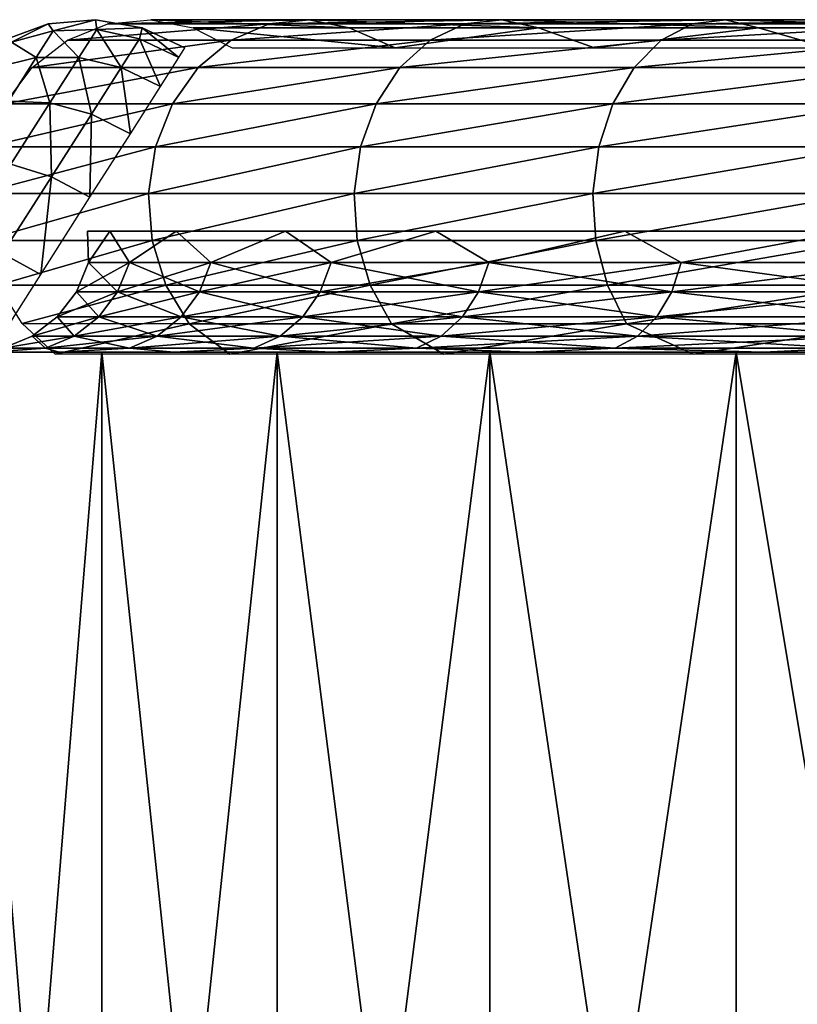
# Model space of a CAD drawing. Header units: millimetres. Extents: x -27 to 27, y -51 to 5.7.
# Tile 40 of 54: x -8.8 to -6.3, y 0.5 to 3.7. Entities that reach past the tile are written whole.
import ezdxf

# ---------------------------------------------------------------- set-up
doc = ezdxf.new("R2010")
doc.units = ezdxf.units.MM
doc.header["$LTSCALE"] = 52.148148
for name, color, linetype in [('19', 7, 'CONTINUOUS'), ('23', 7, 'CONTINUOUS'), ('29', 7, 'CONTINUOUS'), ('52', 7, 'CONTINUOUS'), ('53', 7, 'CONTINUOUS'), ('54', 7, 'CONTINUOUS'), ('55', 7, 'CONTINUOUS')]:
    doc.layers.add(name, color=color, linetype=linetype)

msp = doc.modelspace()

# ---------------------------------------------------------------- linework, layer by layer
at = {"layer": '19', "linetype": 'Continuous'}
for points in [[(-9, 2.65, 3.0414), (-8.5527, -2.85, 4.1353), (-8.5527, 2.65, 4.1354), (-9, 2.65, 3.0414)], [(-9, -2.85, 3.0414), (-8.5527, -2.85, 4.1353), (-9, 2.65, 3.0414), (-9, -2.85, 3.0414)], [(-8.5527, 2.65, 4.1354), (-7.973, -2.85, 5.1654), (-7.973, 2.65, 5.1653), (-8.5527, 2.65, 4.1354)], [(-8.5527, -2.85, 4.1353), (-7.973, -2.85, 5.1654), (-8.5527, 2.65, 4.1354), (-8.5527, -2.85, 4.1353)], [(-7.973, -2.85, 5.1654), (-7.27, -2.85, 6.1153), (-7.973, 2.65, 5.1653), (-7.973, -2.85, 5.1654)], [(-7.973, 2.65, 5.1653), (-7.27, -2.85, 6.1153), (-7.2699, 2.65, 6.1154), (-7.973, 2.65, 5.1653)], [(-7.27, -2.85, 6.1153), (-6.4543, -2.85, 6.9708), (-7.2699, 2.65, 6.1154), (-7.27, -2.85, 6.1153)], [(-7.2699, 2.65, 6.1154), (-6.4543, -2.85, 6.9708), (-6.4543, 2.65, 6.9708), (-7.2699, 2.65, 6.1154)], [(-6.4543, 2.65, 6.9708), (-5.5388, -2.85, 7.7183), (-5.5388, 2.65, 7.7183), (-6.4543, 2.65, 6.9708)], [(-6.4543, -2.85, 6.9708), (-5.5388, -2.85, 7.7183), (-6.4543, 2.65, 6.9708), (-6.4543, -2.85, 6.9708)]]:
    msp.add_3dface(points, dxfattribs=at)
at = {"layer": '23', "linetype": 'Continuous'}
for points in [[(-8.5527, 2.65, -4.1354), (-9, -2.85, -3.0414), (-9, 2.65, -3.0414), (-8.5527, 2.65, -4.1354)], [(-8.5527, -2.85, -4.1353), (-9, -2.85, -3.0414), (-8.5527, 2.65, -4.1354), (-8.5527, -2.85, -4.1353)], [(-7.973, 2.65, -5.1653), (-8.5527, -2.85, -4.1353), (-8.5527, 2.65, -4.1354), (-7.973, 2.65, -5.1653)], [(-7.973, -2.85, -5.1654), (-8.5527, -2.85, -4.1353), (-7.973, 2.65, -5.1653), (-7.973, -2.85, -5.1654)], [(-7.2699, 2.65, -6.1154), (-7.973, -2.85, -5.1654), (-7.973, 2.65, -5.1653), (-7.2699, 2.65, -6.1154)], [(-7.27, -2.85, -6.1153), (-7.973, -2.85, -5.1654), (-7.2699, 2.65, -6.1154), (-7.27, -2.85, -6.1153)], [(-6.4543, 2.65, -6.9708), (-7.27, -2.85, -6.1153), (-7.2699, 2.65, -6.1154), (-6.4543, 2.65, -6.9708)], [(-6.4543, -2.85, -6.9708), (-7.27, -2.85, -6.1153), (-6.4543, 2.65, -6.9708), (-6.4543, -2.85, -6.9708)], [(-5.5388, 2.65, -7.7183), (-6.4543, -2.85, -6.9708), (-6.4543, 2.65, -6.9708), (-5.5388, 2.65, -7.7183)], [(-5.5388, -2.85, -7.7183), (-6.4543, -2.85, -6.9708), (-5.5388, 2.65, -7.7183), (-5.5388, -2.85, -7.7183)]]:
    msp.add_3dface(points, dxfattribs=at)
at = {"layer": '29', "linetype": 'Continuous'}
for points in [[(-8.6, 3.05), (-8.5966, 2.9465, 0.5409), (-8.5264, 3.05, 1.1225), (-8.6, 3.05)], [(-8.5264, 3.05, -1.1225), (-8.5966, 2.9465, -0.5409), (-8.6, 3.05), (-8.5264, 3.05, -1.1225)], [(-8.5966, 2.9465, -0.5409), (-8.5966, 2.9465, 0.5409), (-8.6, 3.05), (-8.5966, 2.9465, -0.5409)], [(-8.5966, 2.9465, 0.5409), (-8.4611, 2.9465, 1.614), (-8.5264, 3.05, 1.1225), (-8.5966, 2.9465, 0.5409)], [(-8.4611, 2.9465, -1.614), (-8.5966, 2.9465, -0.5409), (-8.5264, 3.05, -1.1225), (-8.4611, 2.9465, -1.614)], [(-8.5264, 3.05, 1.1225), (-8.4611, 2.9465, 1.614), (-8.307, 3.05, 2.2258), (-8.5264, 3.05, 1.1225)], [(-8.307, 3.05, -2.2258), (-8.4611, 2.9465, -1.614), (-8.5264, 3.05, -1.1225), (-8.307, 3.05, -2.2258)], [(-8.4611, 2.9465, 1.614), (-8.192, 2.9465, 2.6618), (-8.307, 3.05, 2.2258), (-8.4611, 2.9465, 1.614)], [(-8.192, 2.9465, -2.6618), (-8.4611, 2.9465, -1.614), (-8.307, 3.05, -2.2258), (-8.192, 2.9465, -2.6618)], [(-7.9454, 3.05, -3.2911), (-8.192, 2.9465, -2.6618), (-8.307, 3.05, -2.2258), (-7.9454, 3.05, -3.2911)], [(-8.307, 3.05, 2.2258), (-8.192, 2.9465, 2.6618), (-7.9454, 3.05, 3.2911), (-8.307, 3.05, 2.2258)], [(-8.192, 2.9465, 2.6618), (-7.7938, 2.9465, 3.6675), (-7.9454, 3.05, 3.2911), (-8.192, 2.9465, 2.6618)], [(-7.7938, 2.9465, -3.6675), (-8.192, 2.9465, -2.6618), (-7.9454, 3.05, -3.2911), (-7.7938, 2.9465, -3.6675)], [(-7.4478, 3.05, -4.3), (-7.7938, 2.9465, -3.6675), (-7.9454, 3.05, -3.2911), (-7.4478, 3.05, -4.3)], [(-7.9454, 3.05, 3.2911), (-7.7938, 2.9465, 3.6675), (-7.4478, 3.05, 4.3), (-7.9454, 3.05, 3.2911)], [(-7.2727, 2.9465, -4.6154), (-7.7938, 2.9465, -3.6675), (-7.4478, 3.05, -4.3), (-7.2727, 2.9465, -4.6154)], [(-7.7938, 2.9465, 3.6675), (-7.2727, 2.9465, 4.6154), (-7.4478, 3.05, 4.3), (-7.7938, 2.9465, 3.6675)], [(-6.8228, 3.05, -5.2353), (-7.2727, 2.9465, -4.6154), (-7.4478, 3.05, -4.3), (-6.8228, 3.05, -5.2353)], [(-7.4478, 3.05, 4.3), (-7.2727, 2.9465, 4.6154), (-6.8228, 3.05, 5.2353), (-7.4478, 3.05, 4.3)], [(-6.6369, 2.9465, -5.4905), (-7.2727, 2.9465, -4.6154), (-6.8228, 3.05, -5.2353), (-6.6369, 2.9465, -5.4905)], [(-7.2727, 2.9465, 4.6154), (-6.6369, 2.9465, 5.4905), (-6.8228, 3.05, 5.2353), (-7.2727, 2.9465, 4.6154)], [(-6.0811, 3.05, -6.0811), (-6.6369, 2.9465, -5.4905), (-6.8228, 3.05, -5.2353), (-6.0811, 3.05, -6.0811)], [(-6.8228, 3.05, 5.2353), (-6.6369, 2.9465, 5.4905), (-6.0811, 3.05, 6.0811), (-6.8228, 3.05, 5.2353)], [(-5.8964, 2.9465, -6.2791), (-6.6369, 2.9465, -5.4905), (-6.0811, 3.05, -6.0811), (-5.8964, 2.9465, -6.2791)], [(-6.6369, 2.9465, 5.4905), (-5.8964, 2.9465, 6.2791), (-6.0811, 3.05, 6.0811), (-6.6369, 2.9465, 5.4905)], [(-8.5004, 2.8499, -1.6215), (-8.6366, 2.8499, -0.5434), (-8.4611, 2.9465, -1.614), (-8.5004, 2.8499, -1.6215)], [(-8.5966, 2.9465, -0.5409), (-8.6366, 2.8499, 0.5434), (-8.5966, 2.9465, 0.5409), (-8.5966, 2.9465, -0.5409)], [(-8.6366, 2.8499, 0.5434), (-8.5004, 2.8499, 1.6215), (-8.5966, 2.9465, 0.5409), (-8.6366, 2.8499, 0.5434)], [(-8.4611, 2.9465, -1.614), (-8.6366, 2.8499, -0.5434), (-8.5966, 2.9465, -0.5409), (-8.4611, 2.9465, -1.614)], [(-8.6366, 2.8499, -0.5434), (-8.6366, 2.8499, 0.5434), (-8.5966, 2.9465, -0.5409), (-8.6366, 2.8499, -0.5434)], [(-8.5966, 2.9465, 0.5409), (-8.5004, 2.8499, 1.6215), (-8.4611, 2.9465, 1.614), (-8.5966, 2.9465, 0.5409)], [(-8.2301, 2.8499, -2.6741), (-8.5004, 2.8499, -1.6215), (-8.192, 2.9465, -2.6618), (-8.2301, 2.8499, -2.6741)], [(-8.192, 2.9465, -2.6618), (-8.5004, 2.8499, -1.6215), (-8.4611, 2.9465, -1.614), (-8.192, 2.9465, -2.6618)], [(-8.5004, 2.8499, 1.6215), (-8.2301, 2.8499, 2.6741), (-8.4611, 2.9465, 1.614), (-8.5004, 2.8499, 1.6215)], [(-8.4611, 2.9465, 1.614), (-8.2301, 2.8499, 2.6741), (-8.192, 2.9465, 2.6618), (-8.4611, 2.9465, 1.614)], [(-7.7938, 2.9465, -3.6675), (-8.2301, 2.8499, -2.6741), (-8.192, 2.9465, -2.6618), (-7.7938, 2.9465, -3.6675)], [(-7.83, 2.8499, -3.6845), (-8.2301, 2.8499, -2.6741), (-7.7938, 2.9465, -3.6675), (-7.83, 2.8499, -3.6845)], [(-8.2301, 2.8499, 2.6741), (-7.83, 2.8499, 3.6845), (-8.192, 2.9465, 2.6618), (-8.2301, 2.8499, 2.6741)], [(-8.192, 2.9465, 2.6618), (-7.83, 2.8499, 3.6845), (-7.7938, 2.9465, 3.6675), (-8.192, 2.9465, 2.6618)], [(-7.2727, 2.9465, -4.6154), (-7.83, 2.8499, -3.6845), (-7.7938, 2.9465, -3.6675), (-7.2727, 2.9465, -4.6154)], [(-7.3065, 2.8499, -4.6369), (-7.83, 2.8499, -3.6845), (-7.2727, 2.9465, -4.6154), (-7.3065, 2.8499, -4.6369)], [(-7.83, 2.8499, 3.6845), (-7.3065, 2.8499, 4.6369), (-7.7938, 2.9465, 3.6675), (-7.83, 2.8499, 3.6845)], [(-7.7938, 2.9465, 3.6675), (-7.3065, 2.8499, 4.6369), (-7.2727, 2.9465, 4.6154), (-7.7938, 2.9465, 3.6675)], [(-6.6369, 2.9465, -5.4905), (-7.3065, 2.8499, -4.6369), (-7.2727, 2.9465, -4.6154), (-6.6369, 2.9465, -5.4905)], [(-6.6677, 2.8499, -5.516), (-7.3065, 2.8499, -4.6369), (-6.6369, 2.9465, -5.4905), (-6.6677, 2.8499, -5.516)], [(-7.3065, 2.8499, 4.6369), (-6.6677, 2.8499, 5.516), (-7.2727, 2.9465, 4.6154), (-7.3065, 2.8499, 4.6369)], [(-7.2727, 2.9465, 4.6154), (-6.6677, 2.8499, 5.516), (-6.6369, 2.9465, 5.4905), (-7.2727, 2.9465, 4.6154)], [(-5.8964, 2.9465, -6.2791), (-6.6677, 2.8499, -5.516), (-6.6369, 2.9465, -5.4905), (-5.8964, 2.9465, -6.2791)], [(-5.9238, 2.8499, -6.3082), (-6.6677, 2.8499, -5.516), (-5.8964, 2.9465, -6.2791), (-5.9238, 2.8499, -6.3082)], [(-6.6677, 2.8499, 5.516), (-5.9238, 2.8499, 6.3082), (-6.6369, 2.9465, 5.4905), (-6.6677, 2.8499, 5.516)], [(-6.6369, 2.9465, 5.4905), (-5.9238, 2.8499, 6.3082), (-5.8964, 2.9465, 6.2791), (-6.6369, 2.9465, 5.4905)], [(-8.6366, 2.8499, -0.5434), (-8.7001, 2.767, 0.5474), (-8.6366, 2.8499, 0.5434), (-8.6366, 2.8499, -0.5434)], [(-8.7001, 2.767, 0.5474), (-8.5629, 2.767, 1.6335), (-8.6366, 2.8499, 0.5434), (-8.7001, 2.767, 0.5474)], [(-8.5004, 2.8499, -1.6215), (-8.7001, 2.767, -0.5474), (-8.6366, 2.8499, -0.5434), (-8.5004, 2.8499, -1.6215)], [(-8.7001, 2.767, -0.5474), (-8.7001, 2.767, 0.5474), (-8.6366, 2.8499, -0.5434), (-8.7001, 2.767, -0.5474)], [(-8.5629, 2.767, -1.6335), (-8.7001, 2.767, -0.5474), (-8.5004, 2.8499, -1.6215), (-8.5629, 2.767, -1.6335)], [(-8.6366, 2.8499, 0.5434), (-8.5629, 2.767, 1.6335), (-8.5004, 2.8499, 1.6215), (-8.6366, 2.8499, 0.5434)], [(-8.5629, 2.767, 1.6335), (-8.2907, 2.767, 2.6938), (-8.5004, 2.8499, 1.6215), (-8.5629, 2.767, 1.6335)], [(-8.2301, 2.8499, -2.6741), (-8.5629, 2.767, -1.6335), (-8.5004, 2.8499, -1.6215), (-8.2301, 2.8499, -2.6741)], [(-8.2907, 2.767, -2.6938), (-8.5629, 2.767, -1.6335), (-8.2301, 2.8499, -2.6741), (-8.2907, 2.767, -2.6938)], [(-8.5004, 2.8499, 1.6215), (-8.2907, 2.767, 2.6938), (-8.2301, 2.8499, 2.6741), (-8.5004, 2.8499, 1.6215)], [(-8.2907, 2.767, 2.6938), (-7.8877, 2.767, 3.7116), (-8.2301, 2.8499, 2.6741), (-8.2907, 2.767, 2.6938)], [(-7.83, 2.8499, -3.6845), (-8.2907, 2.767, -2.6938), (-8.2301, 2.8499, -2.6741), (-7.83, 2.8499, -3.6845)], [(-7.8877, 2.767, -3.7116), (-8.2907, 2.767, -2.6938), (-7.83, 2.8499, -3.6845), (-7.8877, 2.767, -3.7116)], [(-8.2301, 2.8499, 2.6741), (-7.8877, 2.767, 3.7116), (-7.83, 2.8499, 3.6845), (-8.2301, 2.8499, 2.6741)], [(-7.8877, 2.767, 3.7116), (-7.3603, 2.767, 4.671), (-7.83, 2.8499, 3.6845), (-7.8877, 2.767, 3.7116)], [(-7.3065, 2.8499, -4.6369), (-7.8877, 2.767, -3.7116), (-7.83, 2.8499, -3.6845), (-7.3065, 2.8499, -4.6369)], [(-7.3603, 2.767, -4.671), (-7.8877, 2.767, -3.7116), (-7.3065, 2.8499, -4.6369), (-7.3603, 2.767, -4.671)], [(-7.83, 2.8499, 3.6845), (-7.3603, 2.767, 4.671), (-7.3065, 2.8499, 4.6369), (-7.83, 2.8499, 3.6845)], [(-6.7168, 2.767, -5.5566), (-7.3603, 2.767, -4.671), (-6.6677, 2.8499, -5.516), (-6.7168, 2.767, -5.5566)], [(-7.3603, 2.767, 4.671), (-6.7168, 2.767, 5.5566), (-7.3065, 2.8499, 4.6369), (-7.3603, 2.767, 4.671)], [(-6.6677, 2.8499, -5.516), (-7.3603, 2.767, -4.671), (-7.3065, 2.8499, -4.6369), (-6.6677, 2.8499, -5.516)], [(-7.3065, 2.8499, 4.6369), (-6.7168, 2.767, 5.5566), (-6.6677, 2.8499, 5.516), (-7.3065, 2.8499, 4.6369)], [(-6.7168, 2.767, 5.5566), (-5.9674, 2.767, 6.3546), (-6.6677, 2.8499, 5.516), (-6.7168, 2.767, 5.5566)], [(-5.9238, 2.8499, -6.3082), (-6.7168, 2.767, -5.5566), (-6.6677, 2.8499, -5.516), (-5.9238, 2.8499, -6.3082)], [(-5.9674, 2.767, -6.3546), (-6.7168, 2.767, -5.5566), (-5.9238, 2.8499, -6.3082), (-5.9674, 2.767, -6.3546)], [(-6.6677, 2.8499, 5.516), (-5.9674, 2.767, 6.3546), (-5.9238, 2.8499, 6.3082), (-6.6677, 2.8499, 5.516)], [(-8.5629, 2.767, -1.6335), (-8.7829, 2.7034, -0.5526), (-8.7001, 2.767, -0.5474), (-8.5629, 2.767, -1.6335)], [(-8.7829, 2.7034, -0.5526), (-8.7829, 2.7034, 0.5526), (-8.7001, 2.767, -0.5474), (-8.7829, 2.7034, -0.5526)], [(-8.6444, 2.7034, -1.649), (-8.7829, 2.7034, -0.5526), (-8.5629, 2.767, -1.6335), (-8.6444, 2.7034, -1.649)], [(-8.7829, 2.7034, 0.5526), (-8.6444, 2.7034, 1.649), (-8.7001, 2.767, 0.5474), (-8.7829, 2.7034, 0.5526)], [(-8.7001, 2.767, -0.5474), (-8.7829, 2.7034, 0.5526), (-8.7001, 2.767, 0.5474), (-8.7001, 2.767, -0.5474)], [(-8.7001, 2.767, 0.5474), (-8.6444, 2.7034, 1.649), (-8.5629, 2.767, 1.6335), (-8.7001, 2.767, 0.5474)], [(-8.2907, 2.767, -2.6938), (-8.6444, 2.7034, -1.649), (-8.5629, 2.767, -1.6335), (-8.2907, 2.767, -2.6938)], [(-8.3696, 2.7034, -2.7194), (-8.6444, 2.7034, -1.649), (-8.2907, 2.767, -2.6938), (-8.3696, 2.7034, -2.7194)], [(-8.6444, 2.7034, 1.649), (-8.3696, 2.7034, 2.7194), (-8.5629, 2.767, 1.6335), (-8.6444, 2.7034, 1.649)], [(-8.5629, 2.767, 1.6335), (-8.3696, 2.7034, 2.7194), (-8.2907, 2.767, 2.6938), (-8.5629, 2.767, 1.6335)], [(-7.8877, 2.767, -3.7116), (-8.3696, 2.7034, -2.7194), (-8.2907, 2.767, -2.6938), (-7.8877, 2.767, -3.7116)], [(-7.9627, 2.7034, -3.747), (-8.3696, 2.7034, -2.7194), (-7.8877, 2.767, -3.7116), (-7.9627, 2.7034, -3.747)], [(-8.3696, 2.7034, 2.7194), (-7.9627, 2.7034, 3.747), (-8.2907, 2.767, 2.6938), (-8.3696, 2.7034, 2.7194)], [(-8.2907, 2.767, 2.6938), (-7.9627, 2.7034, 3.747), (-7.8877, 2.767, 3.7116), (-8.2907, 2.767, 2.6938)], [(-7.3603, 2.767, -4.671), (-7.9627, 2.7034, -3.747), (-7.8877, 2.767, -3.7116), (-7.3603, 2.767, -4.671)], [(-7.4303, 2.7034, -4.7154), (-7.9627, 2.7034, -3.747), (-7.3603, 2.767, -4.671), (-7.4303, 2.7034, -4.7154)], [(-7.9627, 2.7034, 3.747), (-7.4303, 2.7034, 4.7154), (-7.8877, 2.767, 3.7116), (-7.9627, 2.7034, 3.747)], [(-7.8877, 2.767, 3.7116), (-7.4303, 2.7034, 4.7154), (-7.3603, 2.767, 4.671), (-7.8877, 2.767, 3.7116)], [(-6.7168, 2.767, -5.5566), (-7.4303, 2.7034, -4.7154), (-7.3603, 2.767, -4.671), (-6.7168, 2.767, -5.5566)], [(-6.7807, 2.7034, -5.6095), (-7.4303, 2.7034, -4.7154), (-6.7168, 2.767, -5.5566), (-6.7807, 2.7034, -5.6095)], [(-7.4303, 2.7034, 4.7154), (-6.7807, 2.7034, 5.6095), (-7.3603, 2.767, 4.671), (-7.4303, 2.7034, 4.7154)], [(-7.3603, 2.767, 4.671), (-6.7807, 2.7034, 5.6095), (-6.7168, 2.767, 5.5566), (-7.3603, 2.767, 4.671)], [(-5.9674, 2.767, -6.3546), (-6.7807, 2.7034, -5.6095), (-6.7168, 2.767, -5.5566), (-5.9674, 2.767, -6.3546)], [(-6.0242, 2.7034, -6.4151), (-6.7807, 2.7034, -5.6095), (-5.9674, 2.767, -6.3546), (-6.0242, 2.7034, -6.4151)], [(-6.7807, 2.7034, 5.6095), (-6.0242, 2.7034, 6.4151), (-6.7168, 2.767, 5.5566), (-6.7807, 2.7034, 5.6095)], [(-6.7168, 2.767, 5.5566), (-6.0242, 2.7034, 6.4151), (-5.9674, 2.767, 6.3546), (-6.7168, 2.767, 5.5566)], [(-8.7829, 2.7034, -0.5526), (-8.8793, 2.6635, 0.5586), (-8.7829, 2.7034, 0.5526), (-8.7829, 2.7034, -0.5526)], [(-8.8793, 2.6635, 0.5586), (-8.7393, 2.6635, 1.6671), (-8.7829, 2.7034, 0.5526), (-8.8793, 2.6635, 0.5586)], [(-8.6444, 2.7034, -1.649), (-8.8793, 2.6635, -0.5586), (-8.7829, 2.7034, -0.5526), (-8.6444, 2.7034, -1.649)], [(-8.8793, 2.6635, -0.5586), (-8.8793, 2.6635, 0.5586), (-8.7829, 2.7034, -0.5526), (-8.8793, 2.6635, -0.5586)], [(-8.7393, 2.6635, -1.6671), (-8.8793, 2.6635, -0.5586), (-8.6444, 2.7034, -1.649), (-8.7393, 2.6635, -1.6671)], [(-8.7829, 2.7034, 0.5526), (-8.7393, 2.6635, 1.6671), (-8.6444, 2.7034, 1.649), (-8.7829, 2.7034, 0.5526)], [(-8.7393, 2.6635, 1.6671), (-8.4614, 2.6635, 2.7493), (-8.6444, 2.7034, 1.649), (-8.7393, 2.6635, 1.6671)], [(-8.3696, 2.7034, -2.7194), (-8.7393, 2.6635, -1.6671), (-8.6444, 2.7034, -1.649), (-8.3696, 2.7034, -2.7194)], [(-8.4614, 2.6635, -2.7493), (-8.7393, 2.6635, -1.6671), (-8.3696, 2.7034, -2.7194), (-8.4614, 2.6635, -2.7493)], [(-8.6444, 2.7034, 1.649), (-8.4614, 2.6635, 2.7493), (-8.3696, 2.7034, 2.7194), (-8.6444, 2.7034, 1.649)], [(-7.9627, 2.7034, -3.747), (-8.4614, 2.6635, -2.7493), (-8.3696, 2.7034, -2.7194), (-7.9627, 2.7034, -3.747)], [(-8.4614, 2.6635, 2.7493), (-8.0501, 2.6635, 3.7881), (-8.3696, 2.7034, 2.7194), (-8.4614, 2.6635, 2.7493)], [(-8.0501, 2.6635, -3.7881), (-8.4614, 2.6635, -2.7493), (-7.9627, 2.7034, -3.747), (-8.0501, 2.6635, -3.7881)], [(-8.3696, 2.7034, 2.7194), (-8.0501, 2.6635, 3.7881), (-7.9627, 2.7034, 3.747), (-8.3696, 2.7034, 2.7194)], [(-8.0501, 2.6635, 3.7881), (-7.5119, 2.6635, 4.7672), (-7.9627, 2.7034, 3.747), (-8.0501, 2.6635, 3.7881)], [(-7.4303, 2.7034, -4.7154), (-8.0501, 2.6635, -3.7881), (-7.9627, 2.7034, -3.747), (-7.4303, 2.7034, -4.7154)], [(-7.5119, 2.6635, -4.7672), (-8.0501, 2.6635, -3.7881), (-7.4303, 2.7034, -4.7154), (-7.5119, 2.6635, -4.7672)], [(-7.9627, 2.7034, 3.747), (-7.5119, 2.6635, 4.7672), (-7.4303, 2.7034, 4.7154), (-7.9627, 2.7034, 3.747)], [(-7.5119, 2.6635, 4.7672), (-6.8552, 2.6635, 5.6711), (-7.4303, 2.7034, 4.7154), (-7.5119, 2.6635, 4.7672)], [(-6.7807, 2.7034, -5.6095), (-7.5119, 2.6635, -4.7672), (-7.4303, 2.7034, -4.7154), (-6.7807, 2.7034, -5.6095)], [(-6.8552, 2.6635, -5.6711), (-7.5119, 2.6635, -4.7672), (-6.7807, 2.7034, -5.6095), (-6.8552, 2.6635, -5.6711)], [(-7.4303, 2.7034, 4.7154), (-6.8552, 2.6635, 5.6711), (-6.7807, 2.7034, 5.6095), (-7.4303, 2.7034, 4.7154)], [(-6.8552, 2.6635, 5.6711), (-6.0903, 2.6635, 6.4855), (-6.7807, 2.7034, 5.6095), (-6.8552, 2.6635, 5.6711)], [(-6.0242, 2.7034, -6.4151), (-6.8552, 2.6635, -5.6711), (-6.7807, 2.7034, -5.6095), (-6.0242, 2.7034, -6.4151)], [(-6.0903, 2.6635, -6.4855), (-6.8552, 2.6635, -5.6711), (-6.0242, 2.7034, -6.4151), (-6.0903, 2.6635, -6.4855)], [(-6.7807, 2.7034, 5.6095), (-6.0903, 2.6635, 6.4855), (-6.0242, 2.7034, 6.4151), (-6.7807, 2.7034, 5.6095)], [(-8.6933, 2.65, 2.3295), (-8.7393, 2.6635, 1.6671), (-8.923, 2.65, 1.1748), (-8.6933, 2.65, 2.3295)], [(-8.7393, 2.6635, 1.6671), (-8.8793, 2.6635, 0.5586), (-8.923, 2.65, 1.1748), (-8.7393, 2.6635, 1.6671)], [(-8.923, 2.65, -1.1748), (-8.7393, 2.6635, -1.6671), (-8.6933, 2.65, -2.3295), (-8.923, 2.65, -1.1748)], [(-8.8793, 2.6635, -0.5586), (-8.7393, 2.6635, -1.6671), (-8.923, 2.65, -1.1748), (-8.8793, 2.6635, -0.5586)], [(-8.4614, 2.6635, 2.7493), (-8.7393, 2.6635, 1.6671), (-8.6933, 2.65, 2.3295), (-8.4614, 2.6635, 2.7493)], [(-8.7393, 2.6635, -1.6671), (-8.4614, 2.6635, -2.7493), (-8.6933, 2.65, -2.3295), (-8.7393, 2.6635, -1.6671)], [(-8.6933, 2.65, -2.3295), (-8.4614, 2.6635, -2.7493), (-8.3149, 2.65, -3.4443), (-8.6933, 2.65, -2.3295)], [(-8.3149, 2.65, 3.4443), (-8.4614, 2.6635, 2.7493), (-8.6933, 2.65, 2.3295), (-8.3149, 2.65, 3.4443)], [(-8.0501, 2.6635, 3.7881), (-8.4614, 2.6635, 2.7493), (-8.3149, 2.65, 3.4443), (-8.0501, 2.6635, 3.7881)], [(-8.4614, 2.6635, -2.7493), (-8.0501, 2.6635, -3.7881), (-8.3149, 2.65, -3.4443), (-8.4614, 2.6635, -2.7493)], [(-7.7941, 2.65, 4.5002), (-8.0501, 2.6635, 3.7881), (-8.3149, 2.65, 3.4443), (-7.7941, 2.65, 4.5002)], [(-8.3149, 2.65, -3.4443), (-8.0501, 2.6635, -3.7881), (-7.7941, 2.65, -4.5002), (-8.3149, 2.65, -3.4443)], [(-7.5119, 2.6635, 4.7672), (-8.0501, 2.6635, 3.7881), (-7.7941, 2.65, 4.5002), (-7.5119, 2.6635, 4.7672)], [(-8.0501, 2.6635, -3.7881), (-7.5119, 2.6635, -4.7672), (-7.7941, 2.65, -4.5002), (-8.0501, 2.6635, -3.7881)], [(-7.14, 2.65, 5.4791), (-7.5119, 2.6635, 4.7672), (-7.7941, 2.65, 4.5002), (-7.14, 2.65, 5.4791)], [(-7.7941, 2.65, -4.5002), (-7.5119, 2.6635, -4.7672), (-7.14, 2.65, -5.4791), (-7.7941, 2.65, -4.5002)], [(-6.8552, 2.6635, 5.6711), (-7.5119, 2.6635, 4.7672), (-7.14, 2.65, 5.4791), (-6.8552, 2.6635, 5.6711)], [(-7.5119, 2.6635, -4.7672), (-6.8552, 2.6635, -5.6711), (-7.14, 2.65, -5.4791), (-7.5119, 2.6635, -4.7672)], [(-6.3637, 2.65, 6.3642), (-6.8552, 2.6635, 5.6711), (-7.14, 2.65, 5.4791), (-6.3637, 2.65, 6.3642)], [(-7.14, 2.65, -5.4791), (-6.8552, 2.6635, -5.6711), (-6.3637, 2.65, -6.3642), (-7.14, 2.65, -5.4791)], [(-6.0903, 2.6635, 6.4855), (-6.8552, 2.6635, 5.6711), (-6.3637, 2.65, 6.3642), (-6.0903, 2.6635, 6.4855)], [(-6.8552, 2.6635, -5.6711), (-6.0903, 2.6635, -6.4855), (-6.3637, 2.65, -6.3642), (-6.8552, 2.6635, -5.6711)], [(-5.4785, 2.65, 7.1404), (-6.0903, 2.6635, 6.4855), (-6.3637, 2.65, 6.3642), (-5.4785, 2.65, 7.1404)], [(-6.3637, 2.65, -6.3642), (-6.0903, 2.6635, -6.4855), (-5.4785, 2.65, -7.1404), (-6.3637, 2.65, -6.3642)]]:
    msp.add_3dface(points, dxfattribs=at)
at = {"layer": '52', "linetype": 'Continuous'}
for points in [[(-8.7299, 3.7358, 1), (-8.7131, 3.7129, 1.3586), (-8.5738, 3.7494, 1), (-8.7299, 3.7358, 1)], [(-8.7131, 3.7129, 1.3586), (-8.5694, 3.717, 1.3745), (-8.5738, 3.7494, 1), (-8.7131, 3.7129, 1.3586)], [(-8.5738, 3.7494, 1), (-8.5694, 3.717, 1.3745), (-8.4196, 3.7222, 1), (-8.5738, 3.7494, 1)], [(-8.877, 3.6822, 1), (-8.8511, 3.6749, 1.3376), (-8.7299, 3.7358, 1), (-8.877, 3.6822, 1)], [(-8.8511, 3.6749, 1.3376), (-8.7131, 3.7129, 1.3586), (-8.7299, 3.7358, 1), (-8.8511, 3.6749, 1.3376)], [(-8.8511, 3.6749, 1.3376), (-8.7695, 3.6244, 1.7059), (-8.7131, 3.7129, 1.3586), (-8.8511, 3.6749, 1.3376)], [(-8.7695, 3.6244, 1.7059), (-8.6283, 3.6245, 1.7373), (-8.7131, 3.7129, 1.3586), (-8.7695, 3.6244, 1.7059)], [(-8.7131, 3.7129, 1.3586), (-8.6283, 3.6245, 1.7373), (-8.5694, 3.717, 1.3745), (-8.7131, 3.7129, 1.3586)], [(-8.6283, 3.6245, 1.7373), (-8.4888, 3.5918, 1.7569), (-8.5694, 3.717, 1.3745), (-8.6283, 3.6245, 1.7373)], [(-8.5694, 3.717, 1.3745), (-8.4283, 3.6867, 1.3845), (-8.4196, 3.7222, 1), (-8.5694, 3.717, 1.3745)], [(-8.5694, 3.717, 1.3745), (-8.4888, 3.5918, 1.7569), (-8.4283, 3.6867, 1.3845), (-8.5694, 3.717, 1.3745)], [(-8.4283, 3.6867, 1.3845), (-8.298, 3.624, 1.3879), (-8.4196, 3.7222, 1), (-8.4283, 3.6867, 1.3845)], [(-8.4196, 3.7222, 1), (-8.298, 3.624, 1.3879), (-8.2776, 3.656, 1), (-8.4196, 3.7222, 1)], [(-8.4888, 3.5918, 1.7569), (-8.359, 3.5283, 1.7636), (-8.4283, 3.6867, 1.3845), (-8.4888, 3.5918, 1.7569)], [(-8.4283, 3.6867, 1.3845), (-8.359, 3.5283, 1.7636), (-8.298, 3.624, 1.3879), (-8.4283, 3.6867, 1.3845)], [(-8.9042, 3.5916, 1.6646), (-8.7695, 3.6244, 1.7059), (-8.8511, 3.6749, 1.3376), (-8.9042, 3.5916, 1.6646)], [(-8.9042, 3.5916, 1.6646), (-8.8613, 3.4804, 2.0261), (-8.7695, 3.6244, 1.7059), (-8.9042, 3.5916, 1.6646)], [(-8.8613, 3.4804, 2.0261), (-8.7241, 3.4741, 2.0717), (-8.7695, 3.6244, 1.7059), (-8.8613, 3.4804, 2.0261)], [(-8.7695, 3.6244, 1.7059), (-8.7241, 3.4741, 2.0717), (-8.6283, 3.6245, 1.7373), (-8.7695, 3.6244, 1.7059)], [(-8.7241, 3.4741, 2.0717), (-8.5871, 3.4374, 2.1002), (-8.6283, 3.6245, 1.7373), (-8.7241, 3.4741, 2.0717)], [(-8.6283, 3.6245, 1.7373), (-8.5871, 3.4374, 2.1002), (-8.4888, 3.5918, 1.7569), (-8.6283, 3.6245, 1.7373)], [(-8.5871, 3.4374, 2.1002), (-8.4583, 3.3725, 2.1098), (-8.4888, 3.5918, 1.7569), (-8.5871, 3.4374, 2.1002)], [(-8.4888, 3.5918, 1.7569), (-8.4583, 3.3725, 2.1098), (-8.359, 3.5283, 1.7636), (-8.4888, 3.5918, 1.7569)], [(-8.8613, 3.4804, 2.0261), (-8.8532, 3.2715, 2.3648), (-8.7241, 3.4741, 2.0717), (-8.8613, 3.4804, 2.0261)], [(-8.8532, 3.2715, 2.3648), (-8.7196, 3.2294, 2.4011), (-8.7241, 3.4741, 2.0717), (-8.8532, 3.2715, 2.3648)], [(-8.7241, 3.4741, 2.0717), (-8.7196, 3.2294, 2.4011), (-8.5871, 3.4374, 2.1002), (-8.7241, 3.4741, 2.0717)], [(-8.7196, 3.2294, 2.4011), (-8.5919, 3.1627, 2.4134), (-8.5871, 3.4374, 2.1002), (-8.7196, 3.2294, 2.4011)], [(-8.5871, 3.4374, 2.1002), (-8.5919, 3.1627, 2.4134), (-8.4583, 3.3725, 2.1098), (-8.5871, 3.4374, 2.1002)], [(-8.8532, 3.2715, 2.3648), (-8.8812, 2.9759, 2.648), (-8.7196, 3.2294, 2.4011), (-8.8532, 3.2715, 2.3648)], [(-8.8812, 2.9759, 2.648), (-8.7549, 2.9069, 2.6625), (-8.7196, 3.2294, 2.4011), (-8.8812, 2.9759, 2.648)], [(-8.7196, 3.2294, 2.4011), (-8.7549, 2.9069, 2.6625), (-8.5919, 3.1627, 2.4134), (-8.7196, 3.2294, 2.4011)], [(-8.8812, 2.9759, 2.648), (-8.9408, 2.6151, 2.8476), (-8.7549, 2.9069, 2.6625), (-8.8812, 2.9759, 2.648)]]:
    msp.add_3dface(points, dxfattribs=at)
at = {"layer": '53', "linetype": 'Continuous'}
for points in [[(-8.7299, 3.7358, 1), (-8.5738, 3.7494, 1), (-8.7299, 3.7358), (-8.7299, 3.7358, 1)], [(-8.7299, 3.7358), (-8.5738, 3.7494, 1), (-8.5738, 3.7494), (-8.7299, 3.7358)], [(-8.5738, 3.7494, 1), (-8.4196, 3.7222, 1), (-8.5738, 3.7494), (-8.5738, 3.7494, 1)], [(-8.5738, 3.7494), (-8.4196, 3.7222, 1), (-8.4196, 3.7222), (-8.5738, 3.7494)], [(-8.877, 3.6822, 1), (-8.7299, 3.7358, 1), (-8.877, 3.6822), (-8.877, 3.6822, 1)], [(-8.877, 3.6822), (-8.7299, 3.7358, 1), (-8.7299, 3.7358), (-8.877, 3.6822)], [(-8.4196, 3.7222, 1), (-8.2776, 3.656, 1), (-8.4196, 3.7222), (-8.4196, 3.7222, 1)], [(-8.4196, 3.7222), (-8.2776, 3.656, 1), (-8.2776, 3.656), (-8.4196, 3.7222)]]:
    msp.add_3dface(points, dxfattribs=at)
at = {"layer": '54', "linetype": 'Continuous'}
for points in [[(-8.7299, 3.7358), (-8.5738, 3.7494), (-8.7299, 3.7358, -2.4853), (-8.7299, 3.7358)], [(-8.7299, 3.7358, -2.4853), (-8.5738, 3.7494), (-8.5738, 3.7494, -2.4853), (-8.7299, 3.7358, -2.4853)], [(-8.5738, 3.7494), (-8.4196, 3.7222), (-8.5738, 3.7494, -2.4853), (-8.5738, 3.7494)], [(-8.5738, 3.7494, -2.4853), (-8.4196, 3.7222), (-8.4196, 3.7222, -2.4853), (-8.5738, 3.7494, -2.4853)], [(-8.877, 3.6822), (-8.7299, 3.7358), (-8.877, 3.6822, -2.4853), (-8.877, 3.6822)], [(-8.877, 3.6822, -2.4853), (-8.7299, 3.7358), (-8.7299, 3.7358, -2.4853), (-8.877, 3.6822, -2.4853)], [(-8.4196, 3.7222), (-8.2776, 3.656), (-8.4196, 3.7222, -2.4853), (-8.4196, 3.7222)], [(-8.4196, 3.7222, -2.4853), (-8.2776, 3.656), (-8.2776, 3.656, -2.4853), (-8.4196, 3.7222, -2.4853)]]:
    msp.add_3dface(points, dxfattribs=at)
at = {"layer": '55', "linetype": 'Continuous'}
for points in [[(-7.9993, 3.7357, -4.3716), (-8.5325, 3.7357, -3.3814), (-7.8665, 3.7494, -4.2894), (-7.9993, 3.7357, -4.3716)], [(-8.5325, 3.7357, -3.3814), (-8.3908, 3.7494, -3.3157), (-7.8665, 3.7494, -4.2894), (-8.5325, 3.7357, -3.3814)], [(-7.8665, 3.7494, -4.2894), (-8.3908, 3.7494, -3.3157), (-7.7351, 3.7222, -4.2082), (-7.8665, 3.7494, -4.2894)], [(-8.3908, 3.7494, -3.3157), (-8.2507, 3.7222, -3.2508), (-7.7351, 3.7222, -4.2082), (-8.3908, 3.7494, -3.3157)], [(-7.3517, 3.7357, -5.291), (-7.9993, 3.7357, -4.3716), (-7.2296, 3.7494, -5.1936), (-7.3517, 3.7357, -5.291)], [(-7.2296, 3.7494, -5.1936), (-7.9993, 3.7357, -4.3716), (-7.8665, 3.7494, -4.2894), (-7.2296, 3.7494, -5.1936)], [(-7.2296, 3.7494, -5.1936), (-7.8665, 3.7494, -4.2894), (-7.1089, 3.7222, -5.0973), (-7.2296, 3.7494, -5.1936)], [(-7.1089, 3.7222, -5.0973), (-7.8665, 3.7494, -4.2894), (-7.7351, 3.7222, -4.2082), (-7.1089, 3.7222, -5.0973)], [(-6.599, 3.7357, -6.1265), (-7.3517, 3.7357, -5.291), (-6.4894, 3.7494, -6.0153), (-6.599, 3.7357, -6.1265)], [(-6.4894, 3.7494, -6.0153), (-7.3517, 3.7357, -5.291), (-7.2296, 3.7494, -5.1936), (-6.4894, 3.7494, -6.0153)], [(-6.4894, 3.7494, -6.0153), (-7.2296, 3.7494, -5.1936), (-6.3811, 3.7222, -5.9052), (-6.4894, 3.7494, -6.0153)], [(-6.3811, 3.7222, -5.9052), (-7.2296, 3.7494, -5.1936), (-7.1089, 3.7222, -5.0973), (-6.3811, 3.7222, -5.9052)], [(-5.7519, 3.7357, -6.8663), (-6.599, 3.7357, -6.1265), (-5.6564, 3.7494, -6.7427), (-5.7519, 3.7357, -6.8663)], [(-5.6564, 3.7494, -6.7427), (-6.599, 3.7357, -6.1265), (-6.4894, 3.7494, -6.0153), (-5.6564, 3.7494, -6.7427)], [(-5.562, 3.7222, -6.6205), (-6.4894, 3.7494, -6.0153), (-6.3811, 3.7222, -5.9052), (-5.562, 3.7222, -6.6205)], [(-5.6564, 3.7494, -6.7427), (-6.4894, 3.7494, -6.0153), (-5.562, 3.7222, -6.6205), (-5.6564, 3.7494, -6.7427)], [(-8.6662, 3.682, -3.4434), (-8.5325, 3.7357, -3.3814), (-7.9993, 3.7357, -4.3716), (-8.6662, 3.682, -3.4434)], [(-8.1246, 3.682, -4.449), (-8.6662, 3.682, -3.4434), (-7.9993, 3.7357, -4.3716), (-8.1246, 3.682, -4.449)], [(-7.7351, 3.7222, -4.2082), (-8.2507, 3.7222, -3.2508), (-7.5829, 3.656, -4.1841), (-7.7351, 3.7222, -4.2082)], [(-8.2507, 3.7222, -3.2508), (-8.122, 3.656, -3.191), (-7.5829, 3.656, -4.1841), (-8.2507, 3.7222, -3.2508)], [(-7.4668, 3.682, -5.3829), (-8.1246, 3.682, -4.449), (-7.3517, 3.7357, -5.291), (-7.4668, 3.682, -5.3829)], [(-7.3517, 3.7357, -5.291), (-8.1246, 3.682, -4.449), (-7.9993, 3.7357, -4.3716), (-7.3517, 3.7357, -5.291)], [(-7.1089, 3.7222, -5.0973), (-7.7351, 3.7222, -4.2082), (-7.5829, 3.656, -4.1841), (-7.1089, 3.7222, -5.0973)], [(-6.9231, 3.656, -5.1013), (-7.1089, 3.7222, -5.0973), (-7.5829, 3.656, -4.1841), (-6.9231, 3.656, -5.1013)], [(-6.7023, 3.682, -6.2315), (-7.4668, 3.682, -5.3829), (-6.599, 3.7357, -6.1265), (-6.7023, 3.682, -6.2315)], [(-6.599, 3.7357, -6.1265), (-7.4668, 3.682, -5.3829), (-7.3517, 3.7357, -5.291), (-6.599, 3.7357, -6.1265)], [(-6.3811, 3.7222, -5.9052), (-7.1089, 3.7222, -5.0973), (-6.9231, 3.656, -5.1013), (-6.3811, 3.7222, -5.9052)], [(-6.153, 3.656, -5.9281), (-6.3811, 3.7222, -5.9052), (-6.9231, 3.656, -5.1013), (-6.153, 3.656, -5.9281)], [(-5.842, 3.682, -6.9828), (-6.7023, 3.682, -6.2315), (-5.7519, 3.7357, -6.8663), (-5.842, 3.682, -6.9828)], [(-5.7519, 3.7357, -6.8663), (-6.7023, 3.682, -6.2315), (-6.599, 3.7357, -6.1265), (-5.7519, 3.7357, -6.8663)], [(-5.562, 3.7222, -6.6205), (-6.3811, 3.7222, -5.9052), (-6.153, 3.656, -5.9281), (-5.562, 3.7222, -6.6205)], [(-8.2337, 3.5919, -4.5165), (-8.7826, 3.5919, -3.4974), (-8.1246, 3.682, -4.449), (-8.2337, 3.5919, -4.5165)], [(-8.7826, 3.5919, -3.4974), (-8.6662, 3.682, -3.4434), (-8.1246, 3.682, -4.449), (-8.7826, 3.5919, -3.4974)], [(-7.4668, 3.682, -5.3829), (-8.2337, 3.5919, -4.5165), (-8.1246, 3.682, -4.449), (-7.4668, 3.682, -5.3829)], [(-7.5672, 3.5919, -5.4629), (-8.2337, 3.5919, -4.5165), (-7.4668, 3.682, -5.3829), (-7.5672, 3.5919, -5.4629)], [(-6.7023, 3.682, -6.2315), (-7.5672, 3.5919, -5.4629), (-7.4668, 3.682, -5.3829), (-6.7023, 3.682, -6.2315)], [(-6.7924, 3.5919, -6.323), (-7.5672, 3.5919, -5.4629), (-6.7023, 3.682, -6.2315), (-6.7924, 3.5919, -6.323)], [(-5.842, 3.682, -6.9828), (-6.7924, 3.5919, -6.323), (-6.7023, 3.682, -6.2315), (-5.842, 3.682, -6.9828)], [(-5.9205, 3.5919, -7.0844), (-6.7924, 3.5919, -6.323), (-5.842, 3.682, -6.9828), (-5.9205, 3.5919, -7.0844)], [(-8.3193, 3.4717, -4.5695), (-8.8739, 3.4717, -3.5397), (-8.2337, 3.5919, -4.5165), (-8.3193, 3.4717, -4.5695)], [(-8.8739, 3.4717, -3.5397), (-8.7826, 3.5919, -3.4974), (-8.2337, 3.5919, -4.5165), (-8.8739, 3.4717, -3.5397)], [(-7.6458, 3.4717, -5.5257), (-8.3193, 3.4717, -4.5695), (-7.5672, 3.5919, -5.4629), (-7.6458, 3.4717, -5.5257)], [(-7.5672, 3.5919, -5.4629), (-8.3193, 3.4717, -4.5695), (-8.2337, 3.5919, -4.5165), (-7.5672, 3.5919, -5.4629)], [(-6.863, 3.4717, -6.3947), (-7.6458, 3.4717, -5.5257), (-6.7924, 3.5919, -6.323), (-6.863, 3.4717, -6.3947)], [(-6.7924, 3.5919, -6.323), (-7.6458, 3.4717, -5.5257), (-7.5672, 3.5919, -5.4629), (-6.7924, 3.5919, -6.323)], [(-5.982, 3.4717, -7.164), (-6.863, 3.4717, -6.3947), (-5.9205, 3.5919, -7.0844), (-5.982, 3.4717, -7.164)], [(-5.9205, 3.5919, -7.0844), (-6.863, 3.4717, -6.3947), (-6.7924, 3.5919, -6.323), (-5.9205, 3.5919, -7.0844)], [(-8.3755, 3.3295, -4.6042), (-8.9338, 3.3295, -3.5675), (-8.3193, 3.4717, -4.5695), (-8.3755, 3.3295, -4.6042)], [(-8.9338, 3.3295, -3.5675), (-8.8739, 3.4717, -3.5397), (-8.3193, 3.4717, -4.5695), (-8.9338, 3.3295, -3.5675)], [(-7.6458, 3.4717, -5.5257), (-8.3755, 3.3295, -4.6042), (-8.3193, 3.4717, -4.5695), (-7.6458, 3.4717, -5.5257)], [(-7.6975, 3.3295, -5.5669), (-8.3755, 3.3295, -4.6042), (-7.6458, 3.4717, -5.5257), (-7.6975, 3.3295, -5.5669)], [(-6.9093, 3.3295, -6.4417), (-7.6975, 3.3295, -5.5669), (-6.863, 3.4717, -6.3947), (-6.9093, 3.3295, -6.4417)], [(-6.863, 3.4717, -6.3947), (-7.6975, 3.3295, -5.5669), (-7.6458, 3.4717, -5.5257), (-6.863, 3.4717, -6.3947)], [(-6.0224, 3.3295, -7.2163), (-6.9093, 3.3295, -6.4417), (-5.982, 3.4717, -7.164), (-6.0224, 3.3295, -7.2163)], [(-5.982, 3.4717, -7.164), (-6.9093, 3.3295, -6.4417), (-6.863, 3.4717, -6.3947), (-5.982, 3.4717, -7.164)], [(-8.9583, 3.1751, -3.5788), (-8.9338, 3.3295, -3.5675), (-8.3755, 3.3295, -4.6042), (-8.9583, 3.1751, -3.5788)], [(-8.3984, 3.1751, -4.6184), (-8.9583, 3.1751, -3.5788), (-8.3755, 3.3295, -4.6042), (-8.3984, 3.1751, -4.6184)], [(-7.7185, 3.1751, -5.5837), (-8.3984, 3.1751, -4.6184), (-7.6975, 3.3295, -5.5669), (-7.7185, 3.1751, -5.5837)], [(-7.6975, 3.3295, -5.5669), (-8.3984, 3.1751, -4.6184), (-8.3755, 3.3295, -4.6042), (-7.6975, 3.3295, -5.5669)], [(-6.9283, 3.1751, -6.4609), (-7.7185, 3.1751, -5.5837), (-6.9093, 3.3295, -6.4417), (-6.9283, 3.1751, -6.4609)], [(-6.9093, 3.3295, -6.4417), (-7.7185, 3.1751, -5.5837), (-7.6975, 3.3295, -5.5669), (-6.9093, 3.3295, -6.4417)], [(-6.0224, 3.3295, -7.2163), (-6.9283, 3.1751, -6.4609), (-6.9093, 3.3295, -6.4417), (-6.0224, 3.3295, -7.2163)], [(-6.0389, 3.1751, -7.2376), (-6.9283, 3.1751, -6.4609), (-6.0224, 3.3295, -7.2163), (-6.0389, 3.1751, -7.2376)], [(-8.9456, 3.0189, -3.573), (-8.9583, 3.1751, -3.5788), (-8.3984, 3.1751, -4.6184), (-8.9456, 3.0189, -3.573)], [(-8.3866, 3.0189, -4.611), (-8.9456, 3.0189, -3.573), (-8.3984, 3.1751, -4.6184), (-8.3866, 3.0189, -4.611)], [(-7.7185, 3.1751, -5.5837), (-8.3866, 3.0189, -4.611), (-8.3984, 3.1751, -4.6184), (-7.7185, 3.1751, -5.5837)], [(-7.7076, 3.0189, -5.575), (-8.3866, 3.0189, -4.611), (-7.7185, 3.1751, -5.5837), (-7.7076, 3.0189, -5.575)], [(-6.9283, 3.1751, -6.4609), (-7.7076, 3.0189, -5.575), (-7.7185, 3.1751, -5.5837), (-6.9283, 3.1751, -6.4609)], [(-6.9185, 3.0189, -6.451), (-7.7076, 3.0189, -5.575), (-6.9283, 3.1751, -6.4609), (-6.9185, 3.0189, -6.451)], [(-6.0389, 3.1751, -7.2376), (-6.9185, 3.0189, -6.451), (-6.9283, 3.1751, -6.4609), (-6.0389, 3.1751, -7.2376)], [(-6.0304, 3.0189, -7.2265), (-6.9185, 3.0189, -6.451), (-6.0389, 3.1751, -7.2376), (-6.0304, 3.0189, -7.2265)], [(-8.8967, 2.8717, -3.5503), (-8.9456, 3.0189, -3.573), (-8.3866, 3.0189, -4.611), (-8.8967, 2.8717, -3.5503)], [(-8.3407, 2.8717, -4.5827), (-8.8967, 2.8717, -3.5503), (-8.3866, 3.0189, -4.611), (-8.3407, 2.8717, -4.5827)], [(-7.7076, 3.0189, -5.575), (-8.3407, 2.8717, -4.5827), (-8.3866, 3.0189, -4.611), (-7.7076, 3.0189, -5.575)], [(-7.6654, 2.8717, -5.5413), (-8.3407, 2.8717, -4.5827), (-7.7076, 3.0189, -5.575), (-7.6654, 2.8717, -5.5413)], [(-6.9185, 3.0189, -6.451), (-7.6654, 2.8717, -5.5413), (-7.7076, 3.0189, -5.575), (-6.9185, 3.0189, -6.451)], [(-6.8806, 2.8717, -6.4125), (-7.6654, 2.8717, -5.5413), (-6.9185, 3.0189, -6.451), (-6.8806, 2.8717, -6.4125)], [(-6.0304, 3.0189, -7.2265), (-6.8806, 2.8717, -6.4125), (-6.9185, 3.0189, -6.451), (-6.0304, 3.0189, -7.2265)], [(-5.9974, 2.8717, -7.1839), (-6.8806, 2.8717, -6.4125), (-6.0304, 3.0189, -7.2265), (-5.9974, 2.8717, -7.1839)], [(-8.3407, 2.8717, -4.5827), (-8.8158, 2.7446, -3.5127), (-8.8967, 2.8717, -3.5503), (-8.3407, 2.8717, -4.5827)], [(-8.2639, 2.7435, -4.5352), (-8.8158, 2.7446, -3.5127), (-8.3407, 2.8717, -4.5827), (-8.2639, 2.7435, -4.5352)], [(-7.6654, 2.8717, -5.5413), (-8.2639, 2.7435, -4.5352), (-8.3407, 2.8717, -4.5827), (-7.6654, 2.8717, -5.5413)], [(-7.5949, 2.7435, -5.485), (-8.2639, 2.7435, -4.5352), (-7.6654, 2.8717, -5.5413), (-7.5949, 2.7435, -5.485)], [(-6.8806, 2.8717, -6.4125), (-7.5949, 2.7435, -5.485), (-7.6654, 2.8717, -5.5413), (-6.8806, 2.8717, -6.4125)], [(-6.8173, 2.7435, -6.3482), (-7.5949, 2.7435, -5.485), (-6.8806, 2.8717, -6.4125), (-6.8173, 2.7435, -6.3482)], [(-5.9974, 2.8717, -7.1839), (-6.8173, 2.7435, -6.3482), (-6.8806, 2.8717, -6.4125), (-5.9974, 2.8717, -7.1839)], [(-5.9422, 2.7435, -7.1124), (-6.8173, 2.7435, -6.3482), (-5.9974, 2.8717, -7.1839), (-5.9422, 2.7435, -7.1124)], [(-8.2639, 2.7435, -4.5352), (-8.7069, 2.644, -3.4623), (-8.8158, 2.7446, -3.5127), (-8.2639, 2.7435, -4.5352)], [(-8.129, 2.644, -4.5268), (-8.7069, 2.644, -3.4623), (-8.2639, 2.7435, -4.5352), (-8.129, 2.644, -4.5268)], [(-7.5949, 2.7435, -5.485), (-8.129, 2.644, -4.5268), (-8.2639, 2.7435, -4.5352), (-7.5949, 2.7435, -5.485)], [(-7.4217, 2.644, -5.5101), (-8.129, 2.644, -4.5268), (-7.5949, 2.7435, -5.485), (-7.4217, 2.644, -5.5101)], [(-6.8173, 2.7435, -6.3482), (-7.4217, 2.644, -5.5101), (-7.5949, 2.7435, -5.485), (-6.8173, 2.7435, -6.3482)], [(-6.5961, 2.644, -6.3964), (-7.4217, 2.644, -5.5101), (-6.8173, 2.7435, -6.3482), (-6.5961, 2.644, -6.3964)], [(-5.9422, 2.7435, -7.1124), (-6.5961, 2.644, -6.3964), (-6.8173, 2.7435, -6.3482), (-5.9422, 2.7435, -7.1124)], [(-5.6655, 2.644, -7.1717), (-6.5961, 2.644, -6.3964), (-5.9422, 2.7435, -7.1124), (-5.6655, 2.644, -7.1717)]]:
    msp.add_3dface(points, dxfattribs=at)

doc.saveas('drawing.dxf')
